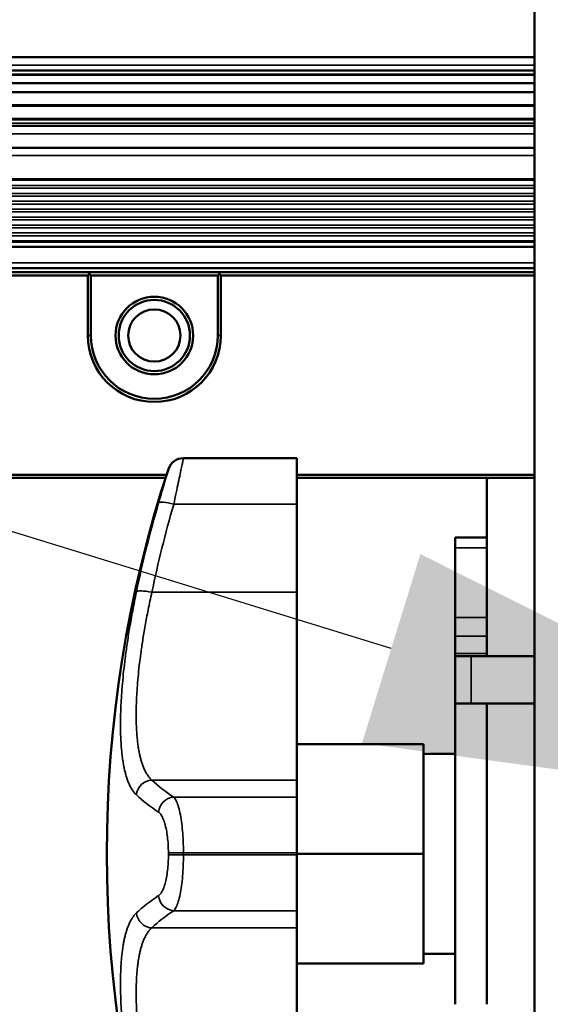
# Model space of a CAD drawing. Header units: millimetres. Extents: x 75 to 4764, y 75 to 3163.
# Tile 40 of 198: x 1393 to 1427, y 1014 to 1076. Entities that reach past the tile are written whole.
import ezdxf

# ---------------------------------------------------------------- set-up
doc = ezdxf.new("R2010")
doc.units = ezdxf.units.MM
doc.header["$LTSCALE"] = 15
for name, color, linetype, lineweight in [('Dimension (ISO)', 7, 'Continuous', 25), ('Visible (ISO)', 7, 'Continuous', 50), ('Visible Narrow (ISO)', 7, 'Continuous', 35)]:
    doc.layers.add(name, color=color, linetype=linetype, lineweight=lineweight)
doc.styles.add('Note Text (ANSI)', font='tahoma.ttf')
doc.dimstyles.new('Default (ISO)', dxfattribs={"dimscale": 15, "dimtxt": 1, "dimasz": 2.5, "dimexe": 3.175, "dimexo": 0, "dimgap": 0.762, "dimtad": 1, "dimrnd": 1e-08, "dimzin": 0, "dimdsep": 46, "dimtxsty": 'Note Text (ANSI)', "dimcen": 0.09, "dimdle": 10, "dimclrd": 1, "dimclre": 1, "dimclrt": 1, "dimazin": 0, "dimtfac": 3.5052, "dimtmove": 0, "dimatfit": 3, "dimfxl": 1, "dimtolj": 1, "dimtzin": 0, "dimlwd": -1, "dimlwe": -1, "dimarcsym": 0})

# ---------------------------------------------------------------- blocks, each defined once
blk = doc.blocks.new('*D17')
at = {"layer": 'Defpoints', "color": 0, "transparency": 16777216}
for p in [(1452.664, 1025.049), (1465.086, 1021.218)]:
    blk.add_point(p, dxfattribs=at)
at = {"layer": 'Dimension (ISO)', "color": 1, "transparency": 16777216}
for p, q in [((1416.83, 1036.103), (1073.487, 1142.012)), ((1465.086, 1021.218), (1452.664, 1025.049)), ((1500.92, 1010.164), (1536.754, 999.111))]:
    blk.add_line(p, q, dxfattribs=at)
for points in [[(1418.672, 1042.075), (1414.988, 1030.131), (1452.664, 1025.049)], [(1502.762, 1016.136), (1499.078, 1004.192), (1465.086, 1021.218)]]:
    blk.add_solid(points, dxfattribs=at)
at = {"layer": 'Dimension (ISO)', "color": 1, "transparency": 16777216, "insert": (1093.563, 1168.317), "char_height": 15, "attachment_point": 1, "rotation": 342.85683, "style": 'Note Text (ANSI)'}
blk.add_mtext('\\A1;∅13.00 mm [∅0.512 in]', dxfattribs=at)

msp = doc.modelspace()

# ---------------------------------------------------------------- linework, layer by layer
at = {"layer": 'Visible (ISO)'}
for p, q in [((1425.875, 930.633), (1425.875, 1115.633)), ((1377.175, 1073.457), (1425.875, 1073.457)), ((1375.875, 1072.347), (1425.875, 1072.347)), ((1425.875, 1072.633), (1377.175, 1072.633)), ((1375.875, 1071.834), (1425.875, 1071.834)), ((1375.875, 1071.253), (1425.875, 1071.253)), ((1375.875, 1070.384), (1425.875, 1070.384)), ((1425.875, 1069.125), (1375.875, 1069.125)), ((1425.875, 1067.748), (1375.875, 1067.748)), ((1375.875, 1061.483), (1425.875, 1061.483)), ((1425.875, 1060.133), (1378.875, 1060.133)), ((1397.675, 1059.883), (1377.075, 1059.883)), ((1397.675, 1059.683), (1377.075, 1059.683)), ((1397.675, 1059.883), (1406.075, 1059.883)), ((1397.675, 1059.883), (1397.775, 1059.783)), ((1397.775, 1059.783), (1397.675, 1059.683)), ((1397.675, 1055.883), (1397.675, 1059.683)), ((1397.875, 1059.683), (1397.775, 1059.783)), ((1397.875, 1059.683), (1405.875, 1059.683)), ((1397.875, 1055.883), (1397.875, 1059.683)), ((1405.875, 1059.683), (1405.975, 1059.783)), ((1405.875, 1059.683), (1405.875, 1055.883)), ((1405.975, 1059.783), (1406.075, 1059.883)), ((1406.075, 1059.683), (1405.975, 1059.783)), ((1425.875, 1059.883), (1406.075, 1059.883)), ((1425.875, 1059.683), (1406.075, 1059.683)), ((1406.075, 1059.683), (1406.075, 1055.883)), ((1403.714, 1048.133), (1410.875, 1048.133)), ((1410.875, 1045.219), (1410.875, 1048.133)), ((1410.875, 1048.133), (1410.875, 1048.133)), ((1377.075, 1047.083), (1402.646, 1047.083)), ((1377.075, 1046.883), (1402.581, 1046.883)), ((1410.875, 1047.083), (1425.875, 1047.083)), ((1410.875, 1046.883), (1425.875, 1046.883)), ((1422.875, 1046.633), (1422.875, 1043.133)), ((1410.875, 1045.219), (1410.875, 1039.664)), ((1420.875, 1043.133), (1422.875, 1043.133)), ((1420.875, 1043.133), (1420.875, 1042.464)), ((1422.875, 1042.464), (1422.875, 1043.133)), ((1420.875, 1038.07), (1420.875, 1042.464)), ((1422.875, 1038.07), (1422.875, 1042.464)), ((1410.875, 1039.664), (1410.875, 1027.797)), ((1420.875, 1036.884), (1420.875, 1038.07)), ((1422.875, 1038.07), (1422.875, 1036.884)), ((1420.875, 1036.884), (1420.875, 1035.785)), ((1422.875, 1036.884), (1422.875, 1035.785)), ((1420.875, 1035.633), (1420.875, 1035.785)), ((1422.875, 1035.785), (1422.875, 1035.633)), ((1421.875, 1035.633), (1420.875, 1035.633)), ((1420.875, 1032.633), (1420.875, 1035.633)), ((1421.875, 1035.633), (1425.875, 1035.633)), ((1420.875, 1032.633), (1420.875, 1013.633)), ((1420.875, 1032.633), (1421.875, 1032.633)), ((1425.875, 1032.633), (1421.875, 1032.633)), ((1422.875, 1032.633), (1422.875, 1013.633)), ((1422.875, 1032.633), (1422.875, 1013.633)), ((1410.875, 1030.062), (1418.875, 1030.062)), ((1418.875, 1030.062), (1418.875, 1023.133)), ((1418.875, 1029.463), (1420.875, 1029.463)), ((1410.875, 1027.797), (1410.875, 1026.718)), ((1410.875, 1023.193), (1410.875, 1026.718)), ((1410.875, 1023.074), (1410.875, 1023.193)), ((1410.875, 1023.133), (1418.875, 1023.133)), ((1410.875, 1019.548), (1410.875, 1023.074)), ((1418.875, 1023.133), (1418.875, 1016.205)), ((1410.875, 1019.548), (1410.875, 1018.47)), ((1410.875, 1018.47), (1410.875, 1006.603)), ((1418.875, 1016.83), (1420.875, 1016.83)), ((1410.875, 1016.205), (1418.875, 1016.205))]:
    msp.add_line(p, q, dxfattribs=at)
for radius in [2.45, 2.25, 1.65]:
    msp.add_circle((1401.875, 1055.883), radius, dxfattribs=at)
for centre, radius, start, end in [((1401.875, 1055.883), 4.2, 180, 0), ((1401.875, 1055.883), 4, 180, 0), ((1403.714, 1047.133), 1, 90, 161.82648), ((1476.824, 1023.133), 77.949, 161.82648, 198.17352), ((1426.875, 1046.633), 4, 176.41668, 180)]:
    msp.add_arc(centre, radius, start, end, dxfattribs=at)
at = {"layer": 'Visible Narrow (ISO)'}
for p, q in [((1377.175, 1072.957), (1425.875, 1072.957)), ((1425.875, 1072.4), (1377.175, 1072.4)), ((1375.875, 1070.465), (1425.875, 1070.465)), ((1375.875, 1069.596), (1425.875, 1069.596)), ((1375.875, 1069.511), (1425.875, 1069.511)), ((1375.875, 1069.306), (1425.875, 1069.306)), ((1425.875, 1068.629), (1375.875, 1068.629)), ((1425.875, 1067.252), (1375.875, 1067.252)), ((1425.875, 1065.775), (1375.875, 1065.775)), ((1425.875, 1065.687), (1375.875, 1065.687)), ((1425.875, 1065.36), (1375.875, 1065.36)), ((1425.875, 1065.184), (1375.875, 1065.184)), ((1425.875, 1064.863), (1375.875, 1064.863)), ((1425.875, 1064.687), (1375.875, 1064.687)), ((1425.875, 1064.36), (1375.875, 1064.36)), ((1425.875, 1064.184), (1375.875, 1064.184)), ((1425.875, 1063.863), (1375.875, 1063.863)), ((1425.875, 1063.687), (1375.875, 1063.687)), ((1425.875, 1063.36), (1375.875, 1063.36)), ((1425.875, 1063.184), (1375.875, 1063.184)), ((1425.875, 1062.863), (1375.875, 1062.863)), ((1425.875, 1062.687), (1375.875, 1062.687)), ((1425.875, 1062.36), (1375.875, 1062.36)), ((1425.875, 1062.184), (1375.875, 1062.184)), ((1425.875, 1061.863), (1375.875, 1061.863)), ((1375.875, 1061.778), (1425.875, 1061.778)), ((1375.875, 1060.483), (1425.875, 1060.483)), ((1397.675, 1055.883), (1397.875, 1055.883)), ((1406.075, 1055.883), (1405.875, 1055.883)), ((1403.714, 1048.133), (1410.875, 1048.133)), ((1403.714, 1048.133), (1403.714, 1048.133)), ((1402.763, 1047.445), (1402.763, 1047.445)), ((1403.102, 1045.219), (1410.875, 1045.219)), ((1420.875, 1042.464), (1422.875, 1042.464)), ((1401.72, 1039.664), (1410.875, 1039.664)), ((1422.875, 1038.07), (1420.875, 1038.07)), ((1422.875, 1036.884), (1420.875, 1036.884)), ((1420.875, 1035.785), (1422.875, 1035.785)), ((1421.875, 1032.633), (1421.875, 1035.633)), ((1401.72, 1027.797), (1410.875, 1027.797)), ((1410.875, 1026.718), (1403.102, 1026.718)), ((1402.763, 1023.076), (1402.763, 1023.191)), ((1410.875, 1023.193), (1403.714, 1023.193)), ((1403.714, 1023.074), (1403.714, 1023.193)), ((1403.714, 1023.074), (1410.875, 1023.074)), ((1403.102, 1019.548), (1410.875, 1019.548)), ((1401.72, 1018.47), (1410.875, 1018.47))]:
    msp.add_line(p, q, dxfattribs=at)
for centre, major_axis, ratio, start_param, end_param in [((1403.714, 1047.133), (-1, 0), 0.999997, 4.712389, 5.965998), ((1476.824, 1024.432), (-77.65, 0), 0.981682, 6.005703, 6.081715), ((1476.824, 1024.606), (-76.654, 0), 0.981682, 6.005703, 6.081715), ((1403.102, 1045.029), (-0.96, 0.279), 0.183239, 4.765505, 6.248764), ((1401.72, 1039.473), (-0.979, 0.204), 0.186673, 4.751207, 6.234466), ((1401.72, 1026.815), (-0.682, -0.731), 0.961826, 3.911702, 5.394961), ((1476.824, 1030.719), (-76.654, 0), 0.190527, 0.20147, 0.277482), ((1476.824, 1029.823), (-77.65, 0), 0.190527, 0.20147, 0.277482), ((1403.102, 1025.737), (-0.556, -0.831), 0.944131, 3.758, 5.241259), ((1403.714, 1023.191), (-1, 0), 0.00238, 4.712389, 5.965997), ((1403.714, 1023.076), (-1, 0), 0.00238, 0.317189, 1.570796), ((1476.824, 1016.444), (-77.65, 0), 0.190527, 6.005703, 6.081715), ((1403.102, 1020.53), (-0.556, 0.831), 0.944131, 1.041926, 2.525186), ((1476.824, 1015.548), (-76.654, 0), 0.190527, 6.005703, 6.081715), ((1401.72, 1019.452), (-0.682, 0.731), 0.961826, 0.888224, 2.371483)]:
    msp.add_ellipse(centre, major_axis=major_axis, ratio=ratio, start_param=start_param, end_param=end_param, dxfattribs=at)
for points, knots in [([(1403.714, 1048.133), (1403.714, 1048.133), (1403.709, 1048.109), (1403.699, 1048.064), (1403.69, 1048.019), (1403.676, 1047.954), (1403.658, 1047.869), (1403.64, 1047.783), (1403.618, 1047.676), (1403.592, 1047.551), (1403.565, 1047.426), (1403.535, 1047.284), (1403.502, 1047.123), (1403.468, 1046.962), (1403.43, 1046.782), (1403.388, 1046.583), (1403.347, 1046.385), (1403.301, 1046.169), (1403.253, 1045.94), (1403.205, 1045.711), (1403.154, 1045.47), (1403.102, 1045.219)], [0, 0, 0, 0, 0.142857, 0.142857, 0.142857, 0.285714, 0.285714, 0.285714, 0.428571, 0.428571, 0.428571, 0.571429, 0.571429, 0.571429, 0.714286, 0.714286, 0.714286, 0.857143, 0.857143, 0.857143, 1, 1, 1, 1]), ([(1402.763, 1047.445), (1402.763, 1047.445), (1402.758, 1047.427), (1402.749, 1047.394), (1402.739, 1047.362), (1402.726, 1047.314), (1402.708, 1047.252), (1402.689, 1047.189), (1402.666, 1047.111), (1402.64, 1047.019), (1402.613, 1046.928), (1402.583, 1046.824), (1402.549, 1046.706), (1402.514, 1046.588), (1402.476, 1046.456), (1402.434, 1046.311), (1402.392, 1046.166), (1402.345, 1046.008), (1402.297, 1045.841), (1402.249, 1045.674), (1402.198, 1045.499), (1402.144, 1045.313)], [0, 0, 0, 0, 0.142857, 0.142857, 0.142857, 0.285714, 0.285714, 0.285714, 0.428571, 0.428571, 0.428571, 0.571429, 0.571429, 0.571429, 0.714286, 0.714286, 0.714286, 0.857143, 0.857143, 0.857143, 1, 1, 1, 1]), ([(1400.744, 1039.686), (1400.658, 1039.272), (1400.58, 1038.875), (1400.509, 1038.496), (1400.438, 1038.117), (1400.375, 1037.756), (1400.316, 1037.406), (1400.258, 1037.056), (1400.205, 1036.717), (1400.159, 1036.401), (1400.112, 1036.084), (1400.072, 1035.79), (1400.036, 1035.507), (1400, 1035.223), (1399.968, 1034.95), (1399.939, 1034.68), (1399.909, 1034.411), (1399.883, 1034.146), (1399.861, 1033.891), (1399.839, 1033.637), (1399.82, 1033.393), (1399.804, 1033.163), (1399.789, 1032.933), (1399.777, 1032.717), (1399.768, 1032.518), (1399.758, 1032.318), (1399.752, 1032.135), (1399.747, 1031.962), (1399.742, 1031.789), (1399.74, 1031.626), (1399.739, 1031.466), (1399.738, 1031.306), (1399.738, 1031.149), (1399.741, 1030.998), (1399.743, 1030.846), (1399.747, 1030.699), (1399.752, 1030.56), (1399.757, 1030.421), (1399.763, 1030.288), (1399.771, 1030.161), (1399.779, 1030.034), (1399.788, 1029.912), (1399.798, 1029.794), (1399.808, 1029.676), (1399.82, 1029.561), (1399.832, 1029.449), (1399.845, 1029.337), (1399.859, 1029.227), (1399.874, 1029.121), (1399.89, 1029.015), (1399.906, 1028.912), (1399.924, 1028.812), (1399.942, 1028.712), (1399.96, 1028.616), (1399.981, 1028.523), (1400.001, 1028.43), (1400.022, 1028.34), (1400.045, 1028.252), (1400.068, 1028.164), (1400.093, 1028.077), (1400.12, 1027.991), (1400.147, 1027.905), (1400.176, 1027.819), (1400.208, 1027.736), (1400.24, 1027.652), (1400.274, 1027.571), (1400.31, 1027.493), (1400.347, 1027.415), (1400.386, 1027.34), (1400.429, 1027.267), (1400.472, 1027.194), (1400.519, 1027.123), (1400.571, 1027.055), (1400.623, 1026.987), (1400.681, 1026.922), (1400.744, 1026.863)], [0, 0, 0, 0, 0.04, 0.04, 0.04, 0.08, 0.08, 0.08, 0.12, 0.12, 0.12, 0.16, 0.16, 0.16, 0.2, 0.2, 0.2, 0.24, 0.24, 0.24, 0.28, 0.28, 0.28, 0.32, 0.32, 0.32, 0.36, 0.36, 0.36, 0.4, 0.4, 0.4, 0.44, 0.44, 0.44, 0.48, 0.48, 0.48, 0.52, 0.52, 0.52, 0.56, 0.56, 0.56, 0.6, 0.6, 0.6, 0.64, 0.64, 0.64, 0.68, 0.68, 0.68, 0.72, 0.72, 0.72, 0.76, 0.76, 0.76, 0.8, 0.8, 0.8, 0.84, 0.84, 0.84, 0.88, 0.88, 0.88, 0.92, 0.92, 0.92, 0.96, 0.96, 0.96, 1, 1, 1, 1]), ([(1401.72, 1039.664), (1401.635, 1039.282), (1401.558, 1038.914), (1401.488, 1038.563), (1401.418, 1038.212), (1401.355, 1037.878), (1401.298, 1037.554), (1401.24, 1037.23), (1401.188, 1036.916), (1401.142, 1036.624), (1401.096, 1036.331), (1401.057, 1036.059), (1401.021, 1035.796), (1400.986, 1035.534), (1400.954, 1035.281), (1400.925, 1035.032), (1400.896, 1034.782), (1400.871, 1034.537), (1400.848, 1034.301), (1400.826, 1034.066), (1400.808, 1033.84), (1400.792, 1033.627), (1400.777, 1033.414), (1400.765, 1033.215), (1400.756, 1033.03), (1400.747, 1032.845), (1400.74, 1032.676), (1400.736, 1032.516), (1400.731, 1032.356), (1400.729, 1032.205), (1400.728, 1032.057), (1400.727, 1031.909), (1400.727, 1031.764), (1400.729, 1031.623), (1400.732, 1031.483), (1400.735, 1031.347), (1400.741, 1031.218), (1400.746, 1031.089), (1400.752, 1030.967), (1400.76, 1030.849), (1400.767, 1030.732), (1400.776, 1030.619), (1400.786, 1030.509), (1400.796, 1030.4), (1400.808, 1030.293), (1400.82, 1030.19), (1400.833, 1030.086), (1400.846, 1029.985), (1400.862, 1029.887), (1400.877, 1029.788), (1400.893, 1029.693), (1400.91, 1029.601), (1400.928, 1029.508), (1400.947, 1029.419), (1400.966, 1029.333), (1400.986, 1029.247), (1401.007, 1029.164), (1401.03, 1029.082), (1401.053, 1029.001), (1401.077, 1028.921), (1401.104, 1028.841), (1401.13, 1028.761), (1401.159, 1028.681), (1401.191, 1028.604), (1401.222, 1028.527), (1401.256, 1028.452), (1401.292, 1028.38), (1401.328, 1028.308), (1401.367, 1028.238), (1401.409, 1028.171), (1401.452, 1028.103), (1401.498, 1028.038), (1401.549, 1027.975), (1401.601, 1027.912), (1401.657, 1027.852), (1401.72, 1027.797)], [0, 0, 0, 0, 0.04, 0.04, 0.04, 0.08, 0.08, 0.08, 0.12, 0.12, 0.12, 0.16, 0.16, 0.16, 0.2, 0.2, 0.2, 0.24, 0.24, 0.24, 0.28, 0.28, 0.28, 0.32, 0.32, 0.32, 0.36, 0.36, 0.36, 0.4, 0.4, 0.4, 0.44, 0.44, 0.44, 0.48, 0.48, 0.48, 0.52, 0.52, 0.52, 0.56, 0.56, 0.56, 0.6, 0.6, 0.6, 0.64, 0.64, 0.64, 0.68, 0.68, 0.68, 0.72, 0.72, 0.72, 0.76, 0.76, 0.76, 0.8, 0.8, 0.8, 0.84, 0.84, 0.84, 0.88, 0.88, 0.88, 0.92, 0.92, 0.92, 0.96, 0.96, 0.96, 1, 1, 1, 1]), ([(1403.102, 1026.718), (1403.152, 1026.672), (1403.2, 1026.603), (1403.246, 1026.513), (1403.291, 1026.423), (1403.334, 1026.315), (1403.376, 1026.184), (1403.417, 1026.054), (1403.457, 1025.9), (1403.492, 1025.73), (1403.528, 1025.559), (1403.56, 1025.372), (1403.587, 1025.18), (1403.614, 1024.988), (1403.636, 1024.792), (1403.654, 1024.586), (1403.672, 1024.381), (1403.687, 1024.167), (1403.697, 1023.935), (1403.708, 1023.702), (1403.714, 1023.452), (1403.714, 1023.193)], [0, 0, 0, 0, 0.1428571, 0.1428571, 0.1428571, 0.2857143, 0.2857143, 0.2857143, 0.4285714, 0.4285714, 0.4285714, 0.5714286, 0.5714286, 0.5714286, 0.7142857, 0.7142857, 0.7142857, 0.8571429, 0.8571429, 0.8571429, 1, 1, 1, 1]), ([(1402.144, 1025.771), (1402.195, 1025.737), (1402.243, 1025.686), (1402.289, 1025.62), (1402.336, 1025.555), (1402.379, 1025.476), (1402.421, 1025.38), (1402.463, 1025.284), (1402.503, 1025.172), (1402.539, 1025.047), (1402.576, 1024.923), (1402.608, 1024.785), (1402.635, 1024.645), (1402.663, 1024.505), (1402.685, 1024.361), (1402.703, 1024.211), (1402.722, 1024.06), (1402.737, 1023.903), (1402.747, 1023.734), (1402.757, 1023.564), (1402.763, 1023.383), (1402.763, 1023.191)], [0, 0, 0, 0, 0.1428571, 0.1428571, 0.1428571, 0.2857143, 0.2857143, 0.2857143, 0.4285714, 0.4285714, 0.4285714, 0.5714286, 0.5714286, 0.5714286, 0.7142857, 0.7142857, 0.7142857, 0.8571429, 0.8571429, 0.8571429, 1, 1, 1, 1]), ([(1402.763, 1023.076), (1402.763, 1022.901), (1402.758, 1022.73), (1402.749, 1022.566), (1402.739, 1022.402), (1402.726, 1022.244), (1402.708, 1022.091), (1402.689, 1021.937), (1402.666, 1021.786), (1402.64, 1021.646), (1402.613, 1021.505), (1402.583, 1021.374), (1402.549, 1021.252), (1402.514, 1021.13), (1402.476, 1021.017), (1402.434, 1020.917), (1402.392, 1020.816), (1402.345, 1020.729), (1402.297, 1020.658), (1402.249, 1020.587), (1402.198, 1020.532), (1402.144, 1020.496)], [0, 0, 0, 0, 0.142857, 0.142857, 0.142857, 0.285714, 0.285714, 0.285714, 0.428571, 0.428571, 0.428571, 0.571429, 0.571429, 0.571429, 0.714286, 0.714286, 0.714286, 0.857143, 0.857143, 0.857143, 1, 1, 1, 1]), ([(1403.714, 1023.074), (1403.714, 1022.837), (1403.709, 1022.602), (1403.699, 1022.377), (1403.69, 1022.153), (1403.676, 1021.938), (1403.658, 1021.728), (1403.64, 1021.517), (1403.618, 1021.312), (1403.592, 1021.12), (1403.565, 1020.928), (1403.535, 1020.749), (1403.502, 1020.582), (1403.468, 1020.415), (1403.43, 1020.26), (1403.388, 1020.123), (1403.347, 1019.986), (1403.301, 1019.866), (1403.253, 1019.769), (1403.205, 1019.672), (1403.154, 1019.597), (1403.102, 1019.548)], [0, 0, 0, 0, 0.142857, 0.142857, 0.142857, 0.285714, 0.285714, 0.285714, 0.428571, 0.428571, 0.428571, 0.571429, 0.571429, 0.571429, 0.714286, 0.714286, 0.714286, 0.857143, 0.857143, 0.857143, 1, 1, 1, 1]), ([(1400.744, 1019.404), (1400.689, 1019.352), (1400.637, 1019.295), (1400.589, 1019.235), (1400.541, 1019.175), (1400.497, 1019.111), (1400.456, 1019.044), (1400.414, 1018.976), (1400.374, 1018.905), (1400.338, 1018.83), (1400.301, 1018.756), (1400.267, 1018.679), (1400.236, 1018.602), (1400.204, 1018.524), (1400.176, 1018.446), (1400.149, 1018.367), (1400.123, 1018.288), (1400.098, 1018.209), (1400.075, 1018.127), (1400.052, 1018.045), (1400.031, 1017.962), (1400.01, 1017.875), (1399.99, 1017.788), (1399.97, 1017.698), (1399.952, 1017.605), (1399.934, 1017.512), (1399.917, 1017.416), (1399.901, 1017.318), (1399.885, 1017.219), (1399.87, 1017.117), (1399.856, 1017.013), (1399.843, 1016.909), (1399.83, 1016.803), (1399.819, 1016.693), (1399.808, 1016.583), (1399.797, 1016.47), (1399.788, 1016.351), (1399.779, 1016.232), (1399.771, 1016.107), (1399.764, 1015.975), (1399.757, 1015.842), (1399.751, 1015.702), (1399.747, 1015.557), (1399.743, 1015.411), (1399.74, 1015.261), (1399.739, 1015.104), (1399.738, 1014.947), (1399.738, 1014.782), (1399.741, 1014.603), (1399.744, 1014.423), (1399.748, 1014.229), (1399.756, 1014.018), (1399.764, 1013.808), (1399.775, 1013.582), (1399.789, 1013.344), (1399.803, 1013.107), (1399.821, 1012.857), (1399.842, 1012.604), (1399.862, 1012.35), (1399.886, 1012.092), (1399.914, 1011.824), (1399.941, 1011.556), (1399.972, 1011.278), (1400.008, 1010.982), (1400.045, 1010.686), (1400.086, 1010.371), (1400.135, 1010.03), (1400.184, 1009.689), (1400.24, 1009.321), (1400.304, 1008.936), (1400.367, 1008.551), (1400.438, 1008.149), (1400.512, 1007.754), (1400.586, 1007.359), (1400.663, 1006.97), (1400.744, 1006.581)], [0, 0, 0, 0, 0.04, 0.04, 0.04, 0.08, 0.08, 0.08, 0.12, 0.12, 0.12, 0.16, 0.16, 0.16, 0.2, 0.2, 0.2, 0.24, 0.24, 0.24, 0.28, 0.28, 0.28, 0.32, 0.32, 0.32, 0.36, 0.36, 0.36, 0.4, 0.4, 0.4, 0.44, 0.44, 0.44, 0.48, 0.48, 0.48, 0.52, 0.52, 0.52, 0.56, 0.56, 0.56, 0.6, 0.6, 0.6, 0.64, 0.64, 0.64, 0.68, 0.68, 0.68, 0.72, 0.72, 0.72, 0.76, 0.76, 0.76, 0.8, 0.8, 0.8, 0.84, 0.84, 0.84, 0.88, 0.88, 0.88, 0.92, 0.92, 0.92, 0.96, 0.96, 0.96, 1, 1, 1, 1]), ([(1401.72, 1018.47), (1401.665, 1018.422), (1401.614, 1018.37), (1401.567, 1018.314), (1401.52, 1018.258), (1401.476, 1018.199), (1401.435, 1018.137), (1401.394, 1018.074), (1401.355, 1018.008), (1401.319, 1017.939), (1401.283, 1017.871), (1401.249, 1017.8), (1401.218, 1017.728), (1401.187, 1017.656), (1401.159, 1017.584), (1401.133, 1017.511), (1401.107, 1017.438), (1401.083, 1017.364), (1401.06, 1017.288), (1401.037, 1017.213), (1401.016, 1017.135), (1400.996, 1017.055), (1400.975, 1016.975), (1400.956, 1016.892), (1400.938, 1016.806), (1400.92, 1016.72), (1400.903, 1016.631), (1400.887, 1016.539), (1400.872, 1016.448), (1400.857, 1016.354), (1400.844, 1016.257), (1400.83, 1016.161), (1400.818, 1016.063), (1400.807, 1015.961), (1400.796, 1015.859), (1400.786, 1015.755), (1400.776, 1015.645), (1400.767, 1015.535), (1400.759, 1015.419), (1400.752, 1015.296), (1400.745, 1015.174), (1400.74, 1015.044), (1400.736, 1014.91), (1400.731, 1014.775), (1400.729, 1014.636), (1400.728, 1014.49), (1400.727, 1014.345), (1400.727, 1014.193), (1400.73, 1014.027), (1400.732, 1013.861), (1400.737, 1013.68), (1400.745, 1013.486), (1400.753, 1013.291), (1400.763, 1013.082), (1400.777, 1012.862), (1400.791, 1012.642), (1400.809, 1012.411), (1400.829, 1012.177), (1400.85, 1011.942), (1400.873, 1011.703), (1400.9, 1011.455), (1400.927, 1011.207), (1400.958, 1010.95), (1400.994, 1010.676), (1401.03, 1010.402), (1401.071, 1010.11), (1401.119, 1009.795), (1401.167, 1009.479), (1401.223, 1009.139), (1401.285, 1008.783), (1401.348, 1008.427), (1401.418, 1008.054), (1401.491, 1007.688), (1401.564, 1007.322), (1401.64, 1006.962), (1401.72, 1006.603)], [0, 0, 0, 0, 0.04, 0.04, 0.04, 0.08, 0.08, 0.08, 0.12, 0.12, 0.12, 0.16, 0.16, 0.16, 0.2, 0.2, 0.2, 0.24, 0.24, 0.24, 0.28, 0.28, 0.28, 0.32, 0.32, 0.32, 0.36, 0.36, 0.36, 0.4, 0.4, 0.4, 0.44, 0.44, 0.44, 0.48, 0.48, 0.48, 0.52, 0.52, 0.52, 0.56, 0.56, 0.56, 0.6, 0.6, 0.6, 0.64, 0.64, 0.64, 0.68, 0.68, 0.68, 0.72, 0.72, 0.72, 0.76, 0.76, 0.76, 0.8, 0.8, 0.8, 0.84, 0.84, 0.84, 0.88, 0.88, 0.88, 0.92, 0.92, 0.92, 0.96, 0.96, 0.96, 1, 1, 1, 1])]:
    msp.add_open_spline(points, degree=3, knots=knots, dxfattribs=at)

# ---------------------------------------------------------------- dimensions: what is measured, and where the dimension line sits
at = {"layer": 'Dimension (ISO)', "color": 1, "true_color": 0xff0000}
dim = msp.add_diameter_dim_2p(p1=(1465.086, 1021.218), p2=(1452.664, 1025.049), text='<> mm [∅0.512 in]', dimstyle='Default (ISO)', override={"dimgap": 0.762, "dimdec": 2, "dimlfac": 1, "dimpost": '', "dimtol": 0, "dimlim": 0, "dimtp": 0, "dimtm": 0, "dimtdec": 2, "dimatfit": 2}, dxfattribs=at)
dim.commit()
dim.dimension.update_dxf_attribs({"geometry": '*D17', "text_midpoint": (1188.892, 1106.414), "dimtype": 163})

doc.saveas('drawing.dxf')
